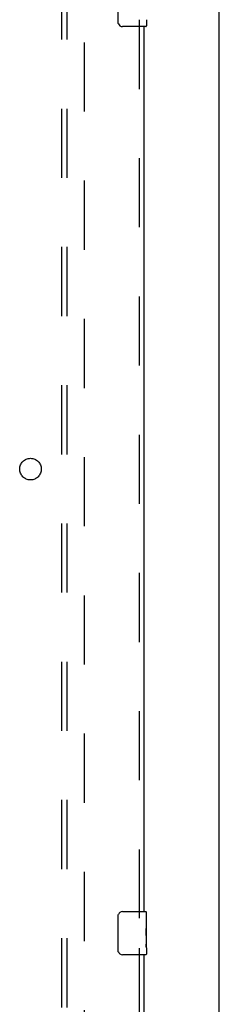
# Model space of a CAD drawing. Header units: inches. Extents: x 0 to 291, y 0 to 188.
# Tile 13 of 26: x 133.49 to 138.11, y 84.31 to 107.12. Entities that reach past the tile are written whole.
import ezdxf

# ---------------------------------------------------------------- set-up
doc = ezdxf.new("R2010")
doc.units = ezdxf.units.IN
doc.header["$LTSCALE"] = 16.01262
doc.header["$MEASUREMENT"] = 0
doc.linetypes.add('HIDDEN', pattern=[0.2, 0.1, -0.1])
doc.layers.get('0').update_dxf_attribs({"linetype": 'CONTINUOUS'})
for name, color, linetype in [('DEFAULT_2', 8, 'HIDDEN'), ('MASTER_DOOR_ASSEMBLY', 7, 'CONTINUOUS'), ('SUBPANEL', 7, 'CONTINUOUS')]:
    doc.layers.add(name, color=color, linetype=linetype)

msp = doc.modelspace()

# ---------------------------------------------------------------- linework, layer by layer
at = {"color": 3, "linetype": 'Continuous'}
msp.add_line((138.113, 56.811), (138.113, 136.603), dxfattribs=at)
at = {"layer": 'DEFAULT_2', "color": 8, "linetype": 'HIDDEN'}
msp.add_line((134.988, 60.155), (134.988, 133.259), dxfattribs=at)
at = {"layer": 'MASTER_DOOR_ASSEMBLY', "color": 7, "linetype": 'Continuous'}
for p, q in [((135.768, 107.057), (135.768, 107.857)), ((136.423, 107.117), (136.423, 106.972)), ((136.408, 106.957), (135.868, 106.957)), ((135.868, 86.457), (136.408, 86.457)), ((135.768, 85.557), (135.768, 86.357)), ((136.423, 86.302), (136.416, 86.302)), ((136.416, 86.302), (136.416, 86.072)), ((136.423, 85.878), (136.423, 86.442)), ((136.423, 86.135), (136.416, 86.135)), ((136.423, 86.072), (136.416, 86.072)), ((136.423, 86.036), (136.417, 86.036)), ((136.423, 85.841), (136.416, 85.841)), ((136.416, 85.841), (136.416, 85.705)), ((136.421, 85.904), (136.423, 85.904)), ((136.423, 85.618), (136.423, 85.875)), ((136.417, 85.674), (136.423, 85.674)), ((136.423, 85.617), (136.423, 85.472)), ((136.408, 85.457), (135.868, 85.457))]:
    msp.add_line(p, q, dxfattribs=at)
at = {"layer": 'MASTER_DOOR_ASSEMBLY', "color": 8, "linetype": 'HIDDEN'}
for p, q in [((136.259, 107.112), (136.259, 86.302)), ((136.259, 85.612), (136.259, 64.802))]:
    msp.add_line(p, q, dxfattribs=at)
at = {"layer": 'MASTER_DOOR_ASSEMBLY', "color": 3, "linetype": 'Continuous'}
for p, q in [((136.363, 106.957), (136.363, 86.457)), ((136.363, 85.457), (136.363, 64.957))]:
    msp.add_line(p, q, dxfattribs=at)
at = {"layer": 'MASTER_DOOR_ASSEMBLY', "color": 7, "linetype": 'Continuous'}
for points in [[(135.774, 107.02), (135.772, 107.026), (135.771, 107.032), (135.769, 107.038), (135.768, 107.044), (135.768, 107.05), (135.768, 107.057)], [(135.768, 86.357), (135.768, 86.363), (135.768, 86.369), (135.769, 86.375), (135.771, 86.381), (135.772, 86.387), (135.774, 86.393)], [(136.421, 85.902), (136.418, 85.936), (136.417, 85.948), (136.417, 85.96), (136.416, 85.973), (136.416, 85.986), (136.416, 85.999), (136.416, 86.011), (136.416, 86.024), (136.417, 86.037), (136.417, 86.049), (136.418, 86.061)], [(136.423, 85.875), (136.422, 85.883), (136.422, 85.892), (136.421, 85.902)], [(135.774, 85.52), (135.772, 85.526), (135.771, 85.532), (135.769, 85.538), (135.768, 85.544), (135.768, 85.55), (135.768, 85.557)], [(136.417, 85.669), (136.417, 85.677), (136.416, 85.687), (136.416, 85.696), (136.416, 85.705)], [(136.42, 85.644), (136.419, 85.652), (136.418, 85.66), (136.417, 85.669)], [(136.423, 85.617), (136.422, 85.621), (136.422, 85.626), (136.422, 85.631), (136.42, 85.644)]]:
    msp.add_lwpolyline(points, dxfattribs=at)
for centre, radius, start, end in [((135.868, 107.057), 0.1, 201.1999, 270), ((136.408, 106.972), 0.015, 270, 360), ((135.868, 86.357), 0.1, 90, 158.7946), ((136.408, 86.442), 0.015, 0, 90), ((135.868, 85.557), 0.1, 201.1999, 270), ((136.408, 85.472), 0.015, 270, 360)]:
    msp.add_arc(centre, radius, start, end, dxfattribs=at)
msp.add_ellipse((136.16, 86.041), major_axis=(0.263, 0), ratio=0.432808, start_param=0, end_param=0.179988, dxfattribs=at)
at = {"layer": 'SUBPANEL', "color": 8, "linetype": 'HIDDEN'}
for p, q in [((134.456, 130.675), (134.456, 62.738)), ((134.581, 130.675), (134.581, 62.738))]:
    msp.add_line(p, q, dxfattribs=at)
msp.add_circle((133.738, 96.707), 0.25, dxfattribs=at)

doc.saveas('drawing.dxf')
